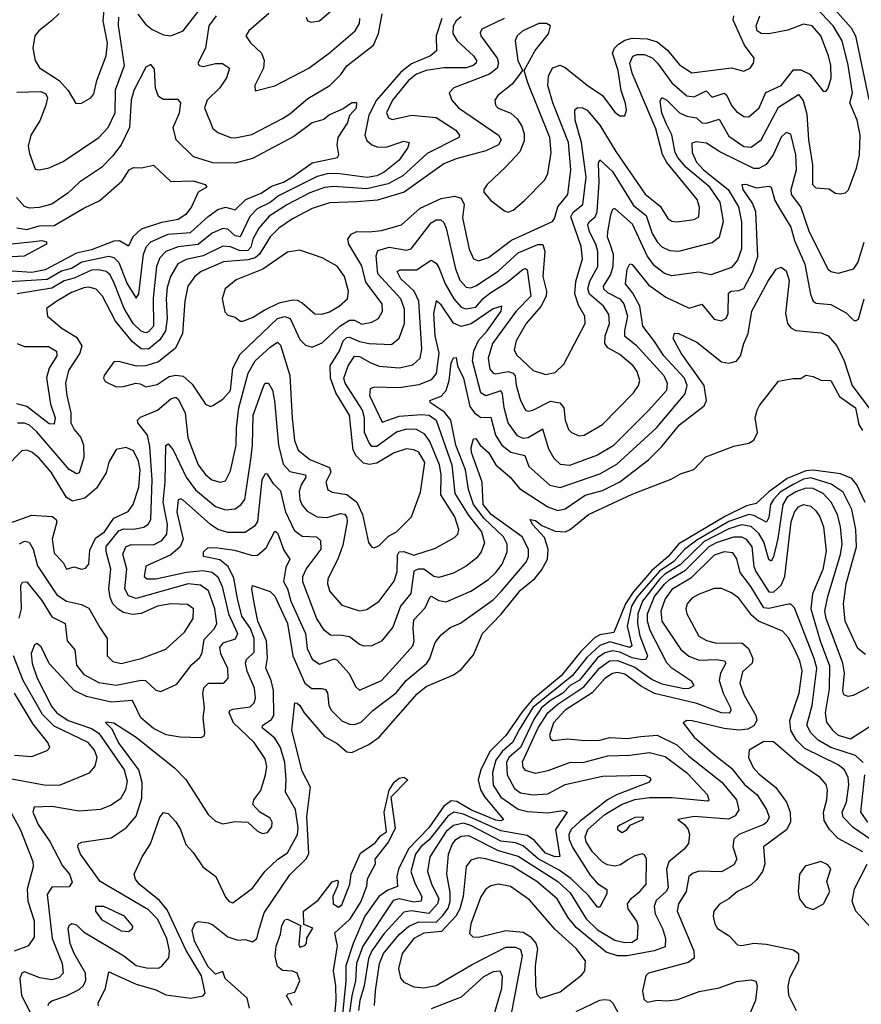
# Model space of a CAD drawing. Extents: x 1552033 to 1694788, y 811965 to 917215.
# Tile 236 of 256: x 1578146 to 1581538, y 892760 to 896730. Entities that reach past the tile are written whole.
import ezdxf

# ---------------------------------------------------------------- set-up
doc = ezdxf.new("R2010")
doc.units = 0

msp = doc.modelspace()

# ---------------------------------------------------------------- linework, layer by layer
at = {"layer": '0CON20XD'}
for points in [[(1578143.5, 894316.5), (1578152.9, 894355), (1578151, 894449), (1578157.6, 894462.4), (1578175, 894463.8), (1578235, 894388.6), (1578275, 894322.9), (1578329.1, 894295), (1578337.2, 894225), (1578368.7, 894188.7), (1578375, 894126.9), (1578405, 894089.5), (1578465, 894058), (1578535, 894046.8), (1578635, 894066.5), (1578652.5, 894065), (1578695, 894026.5), (1578715, 894021.1), (1578779.5, 894050.5), (1578839.9, 894130.1), (1578871.8, 894158.2), (1578881.5, 894178.5), (1578889.3, 894230.7), (1578930.9, 894275), (1578940.2, 894295), (1578932.6, 894355), (1578907, 894427), (1578875, 894450.6), (1578825, 894455.7), (1578615, 894396.1), (1578585, 894406.5), (1578570, 894435), (1578577.4, 894515), (1578561.7, 894575), (1578573.2, 894605), (1578595, 894614.4), (1578685, 894613.3), (1578719.5, 894630.5), (1578738.9, 894655), (1578741.1, 894695), (1578724.2, 894785), (1578732.4, 894865), (1578735, 895013.8), (1578745, 895020), (1578765, 894996.1), (1578817.2, 894885), (1578855, 894833.9), (1578935, 894767.5), (1578975, 894754.1), (1579015, 894758.4), (1579039.2, 894775), (1579053.2, 894795), (1579077.3, 894957.3), (1579084.9, 895015.1), (1579086.7, 895135), (1579130, 895255), (1579135, 895264.3), (1579148.6, 895265), (1579165, 895236), (1579173.4, 895193.4), (1579189.7, 895015), (1579207.6, 894937.6), (1579235, 894908.4), (1579297.5, 894895), (1579299.2, 894885), (1579280.5, 894855), (1579272.9, 894827.1), (1579275.2, 894795.2), (1579285, 894772.1), (1579305, 894748.4), (1579345.2, 894725.2), (1579385, 894722.9), (1579439.2, 894739.2), (1579455, 894735.7), (1579464.5, 894724.5), (1579466, 894705), (1579448.5, 894611.5), (1579428.1, 894555), (1579388.2, 894475), (1579386.9, 894455), (1579396.5, 894425), (1579445, 894370), (1579515, 894346.8), (1579545, 894351.5), (1579594.5, 894385.5), (1579655, 894465.6), (1579667.9, 894505), (1579669, 894571), (1579675, 894584.7), (1579695, 894585.8), (1579735, 894571.4), (1579821.4, 894598.6), (1579898.3, 894641.7), (1579911.8, 894655), (1579916.4, 894675), (1579900, 894725), (1579843.9, 894813.9), (1579844.3, 894895.7), (1579838.3, 894935), (1579799.1, 895029.1), (1579778.6, 895058.6), (1579745, 895077.5), (1579705, 895079.4), (1579665, 895066.6), (1579585, 895009.1), (1579565, 895009.8), (1579555, 895023.9), (1579536.2, 895065), (1579535.4, 895125), (1579527.8, 895155), (1579457.7, 895265), (1579452.6, 895285), (1579469.7, 895335), (1579495, 895373.6), (1579515, 895371.6), (1579558, 895348), (1579595, 895333), (1579675, 895325.7), (1579731.2, 895338.8), (1579760.6, 895365), (1579766.8, 895403.2), (1579754.8, 895595), (1579735.5, 895635), (1579682.3, 895685), (1579667.5, 895715), (1579679.1, 895720.9), (1579745, 895721.2), (1579805, 895760.4), (1579825, 895747.9), (1579835, 895731.5), (1579860.8, 895665), (1579895.5, 895605), (1579925, 895571.1), (1579944.4, 895564.4), (1579985, 895571.2), (1580013.6, 895606.4), (1580045, 895630.5), (1580109.6, 895670.4), (1580175, 895724), (1580185, 895726.7), (1580190.9, 895720.9), (1580206.1, 895615), (1580146.7, 895555), (1580052.3, 895425), (1580033.8, 895365), (1580041.5, 895321.5), (1580054.6, 895305), (1580065, 895301.7), (1580115, 895311.5), (1580135.7, 895305), (1580143.5, 895293.5), (1580146.7, 895256.7), (1580164, 895195), (1580185, 895155.5), (1580195, 895151.1), (1580215, 895155.3), (1580285, 895192.2), (1580323.2, 895185), (1580339.5, 895165), (1580345.2, 895115.2), (1580358.2, 895078.2), (1580370, 895065), (1580401.7, 895051.7), (1580420.8, 895055), (1580495, 895098.5), (1580620, 895225), (1580640.4, 895255), (1580645.4, 895275), (1580635, 895311.4), (1580618.2, 895335), (1580565, 895380.3), (1580517.1, 895407.1), (1580504.3, 895424.3), (1580505.6, 895455), (1580523.1, 895505), (1580520.9, 895540.9), (1580498.8, 895575), (1580443.4, 895623.4), (1580435.9, 895645), (1580443.8, 895676.2), (1580476.2, 895735), (1580477, 895795), (1580468.9, 895825), (1580442.3, 895875), (1580436.5, 895903.5), (1580441.6, 895915), (1580465.6, 895935), (1580474.2, 895955), (1580481.5, 896075), (1580478.5, 896151.5), (1580485, 896165.5), (1580535, 896117.5), (1580620.7, 895980.7), (1580671, 895941), (1580695, 895867.5), (1580715, 895834.1), (1580735, 895814.3), (1580765, 895798.8), (1580803, 895797), (1580937.7, 895832.3), (1580966.6, 895855), (1580983.1, 895916.9), (1580969, 895995), (1580927.3, 896055), (1580831.6, 896135), (1580798.4, 896175), (1580788.6, 896195), (1580774.4, 896265.6), (1580752, 896312), (1580733.7, 896355), (1580727.8, 896402.2), (1580735, 896416.2), (1580755, 896405.3), (1580805, 896354.4), (1580835, 896340.5), (1580874.1, 896334.1), (1580895, 896314.8), (1580915, 896312.4), (1580965, 896329.2), (1581005, 896260), (1581065, 896218.7), (1581094, 896216), (1581134.5, 896245.5), (1581205, 896377.8), (1581285, 896428.7), (1581303.7, 896403.7), (1581319.5, 896349.5), (1581326.2, 896245), (1581341.4, 896145), (1581341.2, 896065), (1581355, 896052.7), (1581407.7, 896047.7), (1581435, 896030.4), (1581455, 896027.4), (1581475, 896032.1), (1581486.3, 896043.7), (1581519, 896131), (1581530.8, 896185), (1581533.5, 896265), (1581522, 896325), (1581492.1, 896395), (1581502.3, 896435), (1581485, 896547.1), (1581460.7, 896645), (1581425.5, 896705), (1581355, 896778.6)], [(1578305.3, 896754.7), (1578274.7, 896725), (1578222.8, 896685), (1578206.9, 896665), (1578199.3, 896615), (1578208.6, 896565), (1578225.4, 896535.4), (1578305.1, 896485.1), (1578341.4, 896445), (1578372.7, 896392.7), (1578395, 896393.3), (1578432.9, 896415), (1578445, 896430.8), (1578457.2, 896485), (1578494.8, 896585), (1578499.3, 896635), (1578482, 896725), (1578488.3, 896785)], [(1578622.7, 896752.7), (1578652.7, 896712.7), (1578680.4, 896690.4), (1578725, 896669.7), (1578755, 896665.3), (1578805, 896684.7), (1578885, 896788.5)], [(1579300.8, 896740.8), (1579306, 896726), (1579320.3, 896720.3), (1579355, 896725.7), (1579402.3, 896767.7)], [(1581420, 896785), (1581497.1, 896697.1), (1581515.3, 896665.3), (1581568.2, 896408.2)], [(1578135, 896437.5), (1578230.5, 896440.5), (1578251.7, 896431.7), (1578258.1, 896415), (1578251.9, 896385), (1578227.1, 896322.9), (1578190.8, 896265), (1578180.2, 896220.2), (1578185, 896190), (1578208, 896128), (1578224.2, 896124.2), (1578265, 896132.1), (1578321.6, 896158.4), (1578465, 896254.7), (1578502.5, 896295), (1578531.1, 896355), (1578532.7, 896447.3), (1578568.1, 896545), (1578543.6, 896706.4), (1578545, 896740)], [(1579848.2, 896735), (1579825.2, 896665), (1579825.5, 896605), (1579802.5, 896585), (1579725, 896551.8), (1579682.1, 896517.9), (1579584.2, 896405), (1579552.7, 896345), (1579537.1, 896265), (1579545, 896243.6), (1579565, 896225.3), (1579586.9, 896216.9), (1579623.7, 896216.3), (1579695, 896240), (1579715.6, 896235), (1579710.7, 896215), (1579675, 896164.2), (1579614.9, 896115.1), (1579585, 896100.9), (1579546.2, 896093.8), (1579425, 896110.4), (1579385, 896108.6), (1579345, 896098.2), (1579189.6, 896020.4), (1579155, 895993.3), (1579102.5, 895967.5), (1579073.9, 895936.1), (1579035, 895853.9), (1579015, 895858.1), (1578985, 895886), (1578965, 895888.1), (1578921.2, 895868.8), (1578865, 895823.1), (1578785, 895814.9), (1578735.1, 895794.9), (1578710.4, 895769.6), (1578696.8, 895735), (1578683.4, 895606.6), (1578685.5, 895495), (1578665, 895471.3), (1578655, 895467.6), (1578635, 895474.1), (1578603.8, 895505), (1578567.7, 895565), (1578527.3, 895667.3), (1578510.9, 895700.9), (1578495.1, 895715.1), (1578465, 895721.7), (1578435, 895719.9), (1578365, 895687.5), (1578325, 895677.2), (1578275, 895648), (1578135.6, 895624.4)], [(1579925, 896741.4), (1579905.6, 896725), (1579893.5, 896703.5), (1579891.7, 896675), (1579910, 896645), (1579974.7, 896585), (1579987.2, 896565), (1579985.6, 896554.4), (1579974.5, 896545), (1579945, 896536.2), (1579855, 896536.4), (1579785, 896525.4), (1579745, 896510.2), (1579713.4, 896485), (1579648.2, 896405), (1579624.7, 896355), (1579632.2, 896335), (1579647, 896327), (1579725, 896345.2), (1579825, 896336.1), (1579904.6, 896285), (1579919.2, 896265), (1579916.2, 896255), (1579788.8, 896191.2), (1579690, 896100), (1579631.2, 896068.8), (1579545, 896048.3), (1579412.8, 896057.2), (1579375, 896053.3), (1579315, 896032.3), (1579224.9, 895985.1), (1579151.9, 895938.1), (1579110.2, 895889.8), (1579085.9, 895845), (1579077.2, 895812.8), (1579065, 895799.9), (1579035, 895797.8), (1578995, 895814.1), (1578965, 895816.8), (1578885, 895778.2), (1578816.9, 895763.1), (1578783.9, 895746.1), (1578753.3, 895695), (1578740.3, 895649.7), (1578735.7, 895605), (1578740.3, 895525), (1578734.1, 895475), (1578710.8, 895439.2), (1578665, 895401.4), (1578635, 895402.4), (1578600.6, 895430.6), (1578531.6, 895515), (1578479.8, 895615), (1578454, 895644), (1578425, 895651.8), (1578405, 895649.5), (1578355, 895630.2), (1578295.2, 895594.8), (1578254.3, 895565), (1578258.2, 895535), (1578317.3, 895485), (1578375, 895449.8), (1578396.6, 895415), (1578388.4, 895385), (1578343.2, 895315), (1578330.9, 895265), (1578335.4, 895215), (1578352.6, 895145), (1578351.4, 895105), (1578365, 895077.6), (1578392.9, 895045), (1578402.6, 895015), (1578404, 894965), (1578385, 894903.3), (1578375, 894899.5), (1578345, 894915.9), (1578215, 895068.8), (1578185, 895094.8), (1578165, 895103.9), (1578136.8, 895103.2)], [(1580098.9, 896735), (1580008.7, 896691.3), (1580002.5, 896677.5), (1580005.3, 896665), (1580071.1, 896575), (1580075.5, 896555), (1580070.2, 896535), (1580039.7, 896510.3), (1579895.7, 896455), (1579877.1, 896435), (1579887.9, 896405), (1579915, 896374.1), (1580075.4, 896265), (1580086.8, 896245), (1580076.4, 896225), (1580025, 896200.7), (1579905, 896169.3), (1579855, 896149.5), (1579696, 896034), (1579587.8, 896002.2), (1579505.5, 895995.5), (1579395, 895991.6), (1579325, 895968.2), (1579245, 895927.8), (1579190.5, 895889.5), (1579155.1, 895854.9), (1579112.8, 895785), (1579095, 895770), (1579065, 895761.3), (1578966.9, 895753.1), (1578877.7, 895715), (1578851.6, 895695), (1578823.3, 895655), (1578811.7, 895595), (1578802.5, 895465), (1578773.9, 895406.1), (1578705, 895351.2), (1578655, 895334.5), (1578617.4, 895332.6), (1578545, 895352.5), (1578525, 895350), (1578486, 895295), (1578484.2, 895284.2), (1578491.1, 895271.1), (1578535, 895249.5), (1578565, 895250.9), (1578614.3, 895264.3), (1578632, 895262), (1578655, 895249.2), (1578699.5, 895259.5), (1578748, 895292), (1578775, 895296.5), (1578805, 895292.7), (1578841, 895261), (1578895, 895179.4), (1578915, 895170.6)], [(1578937.3, 896745), (1578908.4, 896705), (1578894.8, 896615), (1578864.6, 896555), (1578870, 896545), (1578885, 896540.7), (1578935, 896553.2), (1578963.4, 896553.4), (1578991.1, 896535), (1578980, 896495), (1578952.2, 896455), (1578901.3, 896405), (1578890.4, 896375), (1578925, 896291.4), (1578945, 896275.6), (1578995, 896255.4), (1579015, 896254.1), (1579082.2, 896267.8), (1579205, 896331.6), (1579235, 896350), (1579307.7, 896412.3), (1579395.5, 896464.5), (1579440.3, 896509.7), (1579465, 896544.1), (1579572.6, 896627.4), (1579591.6, 896675), (1579606.6, 896753.4)], [(1578915, 895170.6), (1578925, 895174.3), (1578965, 895199.6), (1578995.5, 895235), (1579004.5, 895325), (1579035, 895381.6), (1579185, 895525.5), (1579215, 895533.1), (1579235.9, 895525.9), (1579275, 895440.5), (1579298, 895418), (1579325, 895409.2), (1579365, 895426.8), (1579435.8, 895494.2), (1579475, 895518.9), (1579495, 895518.1), (1579525, 895502.5), (1579565, 895510.2), (1579591.8, 895525), (1579608.8, 895555), (1579606.7, 895585), (1579541.8, 895671.8), (1579525, 895737.9), (1579473.2, 895825), (1579469.2, 895845), (1579482.7, 895865), (1579505, 895876.1), (1579555, 895874.4), (1579605, 895880.7), (1579685, 895902.9), (1579759.8, 895970.2), (1579845, 896008.9), (1579898, 896018), (1579925, 896010), (1579937.9, 895985), (1579931.3, 895931.3), (1579957.1, 895805), (1579975, 895766.4), (1579995, 895757.3), (1580035, 895771.2), (1580128.3, 895841.7), (1580293.2, 895916.8), (1580301.9, 895928.1), (1580315, 895975.4), (1580355.2, 896025), (1580367.7, 896125), (1580357.6, 896235), (1580295.2, 896395), (1580275.2, 896465), (1580277.5, 896502.5), (1580293.8, 896536.2), (1580325, 896547.2), (1580345, 896537.5), (1580433.8, 896466.2), (1580495, 896423.8), (1580545, 896357.3), (1580565, 896343.1), (1580585, 896342.5), (1580591.5, 896365), (1580587.3, 896392.7), (1580570, 896445), (1580558.6, 896525), (1580535.8, 896595), (1580543.2, 896615), (1580559.1, 896630.9), (1580585, 896647.4), (1580615, 896656.1), (1580675, 896653.5), (1580715, 896640.8), (1580757.7, 896607.7), (1580805, 896547.5), (1580855, 896516), (1581015, 896536.4), (1581065, 896522.9), (1581090, 896535), (1581104.2, 896555), (1581107.1, 896575), (1581068, 896628), (1581021.9, 896728.1), (1581024.6, 896745.4)], [(1579150.6, 896755), (1579068.9, 896685), (1579057.8, 896665), (1579076.5, 896636.5), (1579120, 896595), (1579130.9, 896565), (1579128.9, 896535), (1579094.1, 896464.1), (1579095, 896443.3), (1579175, 896463.3), (1579311.4, 896535), (1579395, 896596), (1579498.5, 896685), (1579515, 896714.4), (1579517.2, 896735)], [(1579475.8, 895135.8), (1579420.1, 895225), (1579398.8, 895285), (1579397.7, 895335), (1579434.8, 895395), (1579449.8, 895435), (1579465, 895449.3), (1579475, 895449.5), (1579515, 895432.2), (1579555, 895424.5), (1579645, 895420.6), (1579675, 895445.6), (1579697.5, 895505), (1579696.8, 895563.2), (1579682.1, 895605), (1579589.2, 895705), (1579582.2, 895777.8), (1579589.9, 895800.1), (1579635, 895813), (1579705, 895801.4), (1579724, 895806), (1579805, 895910.7), (1579825, 895923.4), (1579843.1, 895923.1), (1579855, 895912.7), (1579865, 895889.4), (1579903.2, 895725), (1579920.1, 895680.1), (1579945, 895651.8), (1579965, 895649.1), (1579985, 895656.8), (1580075, 895716.2), (1580155, 895790.3), (1580235, 895824.1), (1580255, 895824), (1580263.1, 895795), (1580254, 895694), (1580269, 895635), (1580267.8, 895615), (1580246, 895574), (1580187.4, 895505), (1580147.2, 895435), (1580138.8, 895398.8), (1580149, 895379), (1580215.8, 895315), (1580265, 895299.1), (1580305, 895307.1), (1580339.2, 895340.8), (1580425.3, 895505), (1580424.1, 895535), (1580398.8, 895578.8), (1580384, 895625), (1580387.7, 895675), (1580414.5, 895765.5), (1580409.5, 895815), (1580384.8, 895885.2), (1580367.1, 895935), (1580376.3, 895953.7), (1580415.6, 895985), (1580430, 896095), (1580410.4, 896235), (1580384.7, 896325.3), (1580383.8, 896366.2), (1580395, 896376.7), (1580415, 896375.3), (1580433.8, 896365), (1580485, 896305.3), (1580548.6, 896198.6), (1580666.6, 896026.6), (1580727.6, 895977.6), (1580757.9, 895927.9), (1580775, 895917.5), (1580795, 895915.4), (1580865, 895923.8), (1580882.9, 895935), (1580886.1, 895973.9), (1580876.3, 896005), (1580754, 896154), (1580736.5, 896186.5), (1580709.5, 896289.5), (1580614.4, 896515), (1580605.2, 896555), (1580617.3, 896582.7), (1580635, 896589.8), (1580665, 896589.6), (1580695, 896576), (1580716.8, 896555), (1580775, 896475.2), (1580835, 896422.5), (1580865, 896419.4), (1580912.8, 896442.8), (1580937.8, 896417.8), (1580985, 896433.9), (1580995, 896426.9), (1581015, 896384.6), (1581035, 896359.6), (1581065, 896339.6), (1581085, 896338.5), (1581126.3, 896375), (1581153.9, 896436.1), (1581215.9, 896464.1), (1581265, 896527.4), (1581295, 896527.4), (1581330.4, 896510.4), (1581385, 896442), (1581395, 896441.2), (1581405, 896453.8), (1581416.4, 896495), (1581415.2, 896545), (1581406.5, 896585), (1581375.2, 896665), (1581340.9, 896705), (1581305, 896711.7), (1581241.9, 896688.1), (1581165, 896673.4), (1581135, 896674.8), (1581118.2, 896685), (1581114.1, 896705), (1581129.4, 896745)], [(1580115, 895954), (1580135, 895962), (1580179.8, 896000.2), (1580262.2, 896085), (1580275, 896110), (1580288.8, 896195), (1580282.6, 896255), (1580194, 896475), (1580180, 896525), (1580223.8, 896606.2), (1580277, 896673), (1580286, 896705), (1580270, 896715), (1580238.8, 896715), (1580174.2, 896685), (1580150.6, 896665), (1580142.5, 896645), (1580154.5, 896565), (1580172.5, 896525), (1580130.4, 896469.6), (1580073.1, 896425), (1580060.6, 896405), (1580064.4, 896385), (1580075, 896373.1), (1580125, 896352.7), (1580150.6, 896330.6), (1580170.5, 896300.5), (1580179.4, 896269.4), (1580179, 896241), (1580162.3, 896197.7), (1580105, 896136.4), (1580030.5, 896065), (1580016.7, 896045), (1580016.7, 896035), (1580045, 896001.2), (1580099.5, 895959.5), (1580115, 895954)], [(1578105, 895674.9), (1578256.7, 895683.3), (1578315, 895717.3), (1578355, 895728.2), (1578396.4, 895753.6), (1578505, 895776.6), (1578525, 895771), (1578545, 895750.5), (1578579.7, 895665), (1578615, 895607.8), (1578625.9, 895624.1), (1578644.5, 895785), (1578657.3, 895815), (1578674.7, 895835), (1578745, 895864.9), (1578835, 895872.5), (1578905, 895936.3), (1578945, 895964.1), (1578975, 895974.4), (1579015, 895963.4), (1579057.1, 896005), (1579119.4, 896030.6), (1579161.1, 896058.9), (1579208.8, 896075), (1579245, 896096.7), (1579325, 896152.7), (1579427.5, 896175), (1579432.9, 896185), (1579425.4, 896225.4), (1579430.3, 896255), (1579467.5, 896312.5), (1579476.4, 896345), (1579503.2, 896375), (1579504.3, 896394.3), (1579485, 896394.5), (1579450, 896370), (1579395, 896346.2), (1579372.3, 896327.7), (1579325, 896313.9), (1579250.3, 896259.7), (1579085, 896171), (1579015, 896151.2), (1578925, 896153.5), (1578846.9, 896176.9), (1578777.2, 896245), (1578764.7, 896295), (1578790.2, 896355), (1578795.4, 896395.4), (1578785, 896407.8), (1578725, 896408.2), (1578705, 896420.5), (1578693.8, 896453.8), (1578689.7, 896530.3), (1578675, 896550), (1578655, 896539.2), (1578606.4, 896445), (1578594.8, 896405), (1578588.9, 896295), (1578554.6, 896225.4), (1578520.4, 896179.6), (1578475, 896134), (1578386.4, 896075), (1578339.9, 896030.1), (1578275, 895986.9), (1578225, 895973.4), (1578185, 895969.7), (1578165, 895976.8), (1578132.7, 896012.7)], [(1581548, 895832), (1581525, 895752.5), (1581505, 895724.5), (1581445, 895706.2), (1581415, 895712.9), (1581405, 895722.2), (1581328, 895878), (1581295.1, 895975.1), (1581256.6, 896025), (1581255.2, 896045), (1581277.8, 896125), (1581275.1, 896185.1), (1581255, 896268.9), (1581235, 896274.6), (1581215, 896256), (1581183.4, 896185), (1581155, 896146.8), (1581125, 896129.6), (1581105, 896129.6), (1580967.5, 896197.5), (1580915, 896231.8), (1580872.2, 896237.8), (1580855, 896232.5), (1580856, 896194), (1580873.7, 896155), (1580901.7, 896125), (1581001.6, 896045), (1581043.9, 895975), (1581055.8, 895915), (1581055, 895806.7), (1581039.5, 895760.5), (1581015, 895730.6), (1580931.7, 895701.7), (1580881.9, 895711.9), (1580775, 895697.9), (1580745, 895706.2), (1580705, 895737.3), (1580675, 895777.9), (1580615.7, 895905), (1580545, 895969.4), (1580535, 895964.3), (1580527.2, 895942.8), (1580515.2, 895875), (1580514.4, 895855), (1580525, 895826.9), (1580537.9, 895785), (1580536.9, 895735), (1580527.1, 895702.9), (1580498, 895655), (1580498.7, 895645), (1580515, 895629.7), (1580564.8, 895605), (1580580.9, 895585), (1580596.5, 895535), (1580583.2, 895475), (1580584.3, 895455), (1580629.3, 895419.3), (1580742.4, 895295), (1580756.5, 895265), (1580753.3, 895235), (1580682, 895155), (1580537.6, 895012.4), (1580475, 894974), (1580362.8, 894932.8), (1580326.1, 894936.1), (1580300.4, 894960.4), (1580278.3, 894998.3), (1580255, 895079.1), (1580195, 895043.6), (1580175, 895041.1), (1580152.7, 895052.7), (1580114.4, 895105), (1580098.2, 895165), (1580091.9, 895221.9), (1580085, 895233.3), (1580025, 895213), (1580005, 895226.2), (1579971.5, 895355), (1579976.9, 895395), (1579995, 895437.2), (1580030.9, 895475), (1580086.7, 895555), (1580088.8, 895575), (1580055, 895564.2), (1579966.1, 895503.9), (1579925, 895493.3), (1579895, 895506.5), (1579845, 895580.9), (1579825, 895596.9), (1579814.1, 895545.9), (1579819.4, 895455), (1579834.9, 895385), (1579825, 895303.8), (1579805, 895277.7), (1579755, 895257.2), (1579675, 895246.3), (1579575, 895247.9), (1579558.9, 895241.1), (1579555.9, 895215), (1579607.3, 895107.3), (1579675, 895131.1), (1579765, 895138.5), (1579796, 895135), (1579825.2, 895115), (1579888, 894935), (1579899.7, 894819.7), (1579953.4, 894733.4), (1580007.7, 894665), (1580019.3, 894620.7), (1580006.2, 894585), (1579989.1, 894560.9), (1579945, 894526.2), (1579895, 894498.9), (1579835, 894480.7), (1579815, 894485.2), (1579775, 894513.9), (1579752.5, 894515), (1579735, 894505.9), (1579723, 894417), (1579681, 894365), (1579649.6, 894280.4), (1579605, 894224.6), (1579565, 894205.4), (1579535, 894204), (1579515, 894211.3), (1579475, 894242.2), (1579445, 894247.2), (1579398.3, 894248.3), (1579375, 894266.9), (1579344, 894314), (1579286.6, 894463.4), (1579287.8, 894485), (1579300.7, 894515), (1579361, 894595), (1579359.4, 894629.4), (1579343.5, 894643.5), (1579285, 894646.7), (1579255, 894668), (1579218.6, 894745), (1579199.1, 894829.1), (1579169.1, 894859.1), (1579145, 894898.2), (1579135, 894899.6), (1579122, 894875), (1579105, 894706.9), (1579092.5, 894687.5), (1579055, 894661.9), (1578985, 894662.1), (1578945, 894674.4), (1578914.6, 894694.6), (1578805, 894792.4), (1578795, 894798), (1578785, 894794.4), (1578779.9, 894745), (1578805.5, 894635), (1578793.1, 894605), (1578755, 894572.3), (1578655, 894527.3), (1578648.2, 894485), (1578660, 894475), (1578695, 894475.8), (1578817.7, 894502.3), (1578885, 894508.6), (1578921.8, 894501.8), (1578944.2, 894484.2), (1578962.5, 894445), (1578987.5, 894335), (1579024, 894255), (1579015, 894231.8), (1578965, 894216.3), (1578951.8, 894198.2), (1578955.8, 894175), (1578983.8, 894115), (1578984.7, 894075), (1578966.5, 894053.5), (1578905, 894053.6), (1578886.8, 894035), (1578883.3, 894015), (1578889.2, 893955), (1578883.8, 893915), (1578891.2, 893855), (1578888.3, 893841.7), (1578876, 893834), (1578793, 893837), (1578736.9, 893846.9), (1578685, 893872.1), (1578633.8, 893915), (1578600.8, 893985), (1578515, 893978.4), (1578415, 894001.6), (1578366.1, 894025), (1578264.8, 894134.8), (1578231.8, 894201.8), (1578215, 894214.5), (1578205, 894208.9), (1578192.4, 894175), (1578195.8, 894134.2), (1578216.9, 894075), (1578275, 893959.8), (1578296.1, 893935), (1578340.9, 893905), (1578435, 893871.9), (1578465, 893853), (1578566.8, 893705), (1578579.7, 893660.3), (1578572.3, 893625), (1578551.7, 893588.3), (1578515, 893562.5), (1578472, 893545), (1578385, 893538.7), (1578275, 893557.8), (1578204.6, 893555.4)], [(1578135, 895890.2), (1578175, 895884.5), (1578225, 895899.1), (1578285, 895899.6), (1578405, 895970.7), (1578469.1, 896000.9), (1578559, 896081), (1578587.5, 896125), (1578605, 896134.3), (1578637.3, 896132.7), (1578685, 896144), (1578755, 896078), (1578845, 896080.8), (1578893.3, 896065), (1578900, 896055), (1578865.8, 896034.2), (1578838.6, 895975), (1578815, 895944.5), (1578784.2, 895925), (1578717.6, 895912.4), (1578635, 895885.6), (1578601.7, 895855), (1578585, 895816.9), (1578548.8, 895838.8), (1578525, 895837.6), (1578435, 895802.3), (1578375, 895789.2), (1578248.5, 895721.5), (1578195, 895711), (1578115, 895715.5)], [(1578771.8, 893711.8), (1578815.9, 893665.9), (1578905, 893525.7), (1578935, 893498.6), (1578965, 893488.1), (1579015, 893496.7), (1579065, 893494.2), (1579105, 893458), (1579125, 893449.2), (1579145, 893452.9), (1579162.5, 893475), (1579164.2, 893495), (1579155, 893511.2), (1579113.3, 893535), (1579086.1, 893566.1), (1579090, 893585), (1579117.8, 893622.2), (1579136.8, 893685), (1579141.5, 893718.5), (1579135, 893749.4), (1579091.6, 893815), (1579008.1, 893895), (1578990, 893935), (1578993.1, 893945), (1579005, 893950.3), (1579075, 893959.3), (1579091.5, 893975), (1579096.2, 893993.8), (1579092.3, 894035), (1579062.9, 894102.9), (1579055.9, 894135), (1579059.6, 894150.4), (1579090.4, 894179.6), (1579091.2, 894235), (1579076.5, 894275), (1579040.9, 894325), (1579024.1, 894395.9), (1579008.6, 894478.6), (1578985.8, 894525), (1578952.6, 894552.6), (1578886.7, 894565), (1578886.9, 894585), (1578905, 894601.5), (1578945, 894600.5), (1579011.5, 894591.5), (1579085, 894569.5), (1579105, 894570.9), (1579140, 894600), (1579175, 894667.9), (1579185, 894660.5), (1579211.2, 894591.2), (1579235.3, 894555.3), (1579218.5, 894521.5), (1579209.8, 894465), (1579225.6, 894435.6), (1579239, 894385), (1579298.3, 894255), (1579304.6, 894194.6), (1579325, 894152), (1579355, 894131.2), (1579415, 894152.7), (1579425, 894147.8), (1579472.1, 894095), (1579500.5, 894040.5), (1579515, 894027.1), (1579605, 894066.1), (1579665, 894132), (1579730.7, 894205), (1579736.1, 894225), (1579731.4, 894275), (1579735, 894310.6), (1579780.9, 894359.1), (1579799.3, 894400.7), (1579805, 894405.4), (1579835, 894387.8), (1579865, 894383), (1579965, 894425.3), (1580035, 894473.2), (1580065, 894501.4), (1580090.2, 894535), (1580110.9, 894585), (1580110.8, 894615), (1580096.2, 894645), (1580018.6, 894718.6), (1579975.5, 894775), (1579954.8, 894835.2), (1579942.4, 894915), (1579903.8, 895015), (1579883.3, 895115), (1579858, 895148), (1579802.1, 895185), (1579799.5, 895195), (1579845, 895212.4), (1579864.9, 895235.1), (1579876.5, 895275), (1579884.8, 895344.8), (1579895, 895366.9), (1579905, 895368), (1579911.1, 895335), (1579934.2, 895285), (1579960.8, 895170.8), (1579979.4, 895145), (1580005, 895126.1), (1580045, 895127.9), (1580064.4, 895054.4), (1580089.3, 895015), (1580125.9, 894985.9), (1580182.6, 894972.6), (1580197.9, 894927.9), (1580283.5, 894853.5), (1580325, 894844.3), (1580485, 894899.6), (1580552.7, 894937.3), (1580713, 895085), (1580828.1, 895221.9), (1580835.9, 895255), (1580825.5, 895285), (1580742.8, 895375), (1580705, 895432.8), (1580657.9, 895495), (1580646, 895575), (1580617.5, 895627.5), (1580587.4, 895665), (1580595, 895723.8), (1580605, 895745.8), (1580615, 895743.3), (1580680.8, 895660.8), (1580750.7, 895610.7), (1580845, 895567.1), (1580895, 895582.5), (1580945, 895522.7), (1580975, 895515.5), (1580993.1, 895526.9), (1581002, 895545), (1581002.7, 895627.3), (1581014, 895636), (1581045, 895638), (1581065, 895646.8), (1581101.1, 895715), (1581120.8, 895775), (1581113.2, 895955), (1581099.9, 895989.9), (1581062.5, 896045), (1581057.5, 896065), (1581073.3, 896066.7), (1581115, 896051.9), (1581165, 896058.2), (1581174.6, 896054.6), (1581190.5, 896000.5), (1581212.3, 895962.3), (1581255, 895893.5), (1581269.1, 895839.1), (1581311.2, 895745), (1581333.4, 895623.4), (1581344.5, 895595), (1581356.8, 895586.8), (1581415, 895582.3), (1581478, 895548), (1581505, 895520), (1581515, 895515.6), (1581526.8, 895523.2), (1581549.7, 895605)], [(1578084.1, 895824.1), (1578190.8, 895835), (1578235, 895839.2), (1578254, 895835), (1578254.3, 895825), (1578163.7, 895776.3), (1578115, 895774.1)], [(1579045, 895514.3), (1579085, 895528.7), (1579130.7, 895559.3), (1579191.7, 895588.3), (1579245, 895600.4), (1579265, 895598.9), (1579285, 895588.8), (1579335, 895544.7), (1579365, 895543.2), (1579395, 895552.3), (1579433.8, 895575), (1579466.9, 895605), (1579471.2, 895635), (1579454.7, 895695), (1579425, 895736.2), (1579365, 895770.4), (1579275, 895801.1), (1579225, 895792.1), (1579126.4, 895723.6), (1579019.1, 895680.9), (1578974.4, 895645), (1578961.4, 895605), (1578972.6, 895552.6), (1578985, 895539.2), (1579015, 895530), (1579034.3, 895514.3), (1579045, 895514.3)], [(1578463.8, 892753.8), (1578462.5, 892765), (1578491.9, 892825), (1578505, 892890.8), (1578615, 892841.1), (1578695, 892818.8), (1578735, 892798.5), (1578835.3, 892784.7), (1578885, 892793.5), (1578893.3, 892805), (1578878.9, 892875), (1578816.7, 892976.7), (1578740.7, 893140.7), (1578709.1, 893179.1), (1578627.3, 893245), (1578612.1, 893265), (1578607.5, 893285), (1578639.5, 893355), (1578672.9, 893407.1), (1578711.3, 893515), (1578725, 893533.1), (1578745, 893530), (1578775.3, 893495.3), (1578793.5, 893465), (1578815, 893404.3), (1578845, 893372.3), (1578884.1, 893314.1), (1578936.5, 893275), (1578975, 893192), (1578990, 893175), (1579005, 893168.6), (1579085, 893228.5), (1579134.6, 893295), (1579186.1, 893345), (1579225, 893371.4), (1579266.4, 893445), (1579268.3, 893471.7), (1579257.1, 893545), (1579217.8, 893615), (1579220.7, 893665), (1579214.8, 893735), (1579197.3, 893795), (1579173.7, 893833.7), (1579123.7, 893875), (1579126.6, 893885), (1579161, 893909), (1579171, 893925), (1579169.2, 894025), (1579160.2, 894065), (1579138.1, 894115), (1579144.6, 894155.4), (1579140.7, 894225), (1579105.6, 894304.4), (1579089.6, 894385), (1579081.2, 894435), (1579085, 894448.1), (1579155, 894424.2), (1579175, 894405.3), (1579225.8, 894295), (1579246.8, 894165), (1579294.8, 894055), (1579323.1, 894033.1), (1579363.9, 894033.9), (1579378.8, 894028.8), (1579386.3, 894016.3), (1579391.5, 893965), (1579403.2, 893945), (1579445, 893903.6), (1579475, 893889.1), (1579495, 893887.6), (1579522.7, 893897.3), (1579569.2, 893945), (1579664, 894016), (1579704.2, 894065.8), (1579785.4, 894134.6), (1579798.6, 894155), (1579821.2, 894218.8), (1579845, 894249.4), (1579880.7, 894279.3), (1579923.4, 894296.6), (1580055, 894390.4), (1580086.8, 894425), (1580187.4, 894542.6), (1580196.5, 894565), (1580196.8, 894595), (1580171.3, 894645), (1580046.6, 894735), (1580013.6, 894775), (1580009.5, 894865), (1579967.1, 894985), (1579965.3, 895005), (1579975, 895040), (1579985, 895042), (1580002.3, 895015), (1580035, 894984.3), (1580065.6, 894935.6), (1580122.9, 894885), (1580160.1, 894840.1), (1580275, 894766.1), (1580315, 894750.7), (1580345, 894758.4), (1580425, 894812.6), (1580495, 894831.2), (1580565, 894867.3), (1580680.6, 894955), (1580735, 895009.5), (1580805, 895096.8), (1580905, 895172.8), (1580914.2, 895195), (1580904.8, 895255), (1580812.3, 895385), (1580780, 895445), (1580785, 895465.6), (1580801.2, 895465), (1580875, 895429.6), (1580975, 895350), (1581005, 895344.7), (1581035, 895353.5), (1581051.9, 895375), (1581064.3, 895425), (1581082.8, 895465), (1581097.1, 895555), (1581162, 895675), (1581195, 895723.8), (1581215, 895732), (1581235, 895718), (1581248.1, 895678.1), (1581232.5, 895545), (1581240.6, 895505), (1581255, 895487.3), (1581275, 895476.5), (1581377.1, 895467.1), (1581405, 895455.4), (1581440.3, 895415), (1581469.4, 895355), (1581501.3, 895255), (1581585, 895143)], [(1578135.6, 895425), (1578165, 895412.9), (1578262.2, 895412.2), (1578294, 895394), (1578295.3, 895375), (1578264.8, 895325), (1578253.7, 895286.3), (1578270.5, 895180.5), (1578288.9, 895125), (1578285, 895098.6), (1578265, 895101.1), (1578175, 895170.8), (1578135, 895181.3)], [(1578145, 894616.1), (1578165, 894627.3), (1578183.6, 894623.6), (1578200.6, 894595), (1578217.9, 894527.9), (1578295, 894411.4), (1578334.4, 894385), (1578395, 894372.1), (1578425, 894356.9), (1578469.6, 894279.6), (1578498.2, 894235), (1578498.9, 894165), (1578522, 894142), (1578555, 894134.2), (1578635, 894154.7), (1578735, 894192.3), (1578809.7, 894260.3), (1578845.3, 894315), (1578846.2, 894355), (1578821.8, 894371.8), (1578755, 894375.2), (1578701.9, 894365), (1578635, 894335.6), (1578601.2, 894331.2), (1578565, 894340.3), (1578542.8, 894352.8), (1578522, 894375), (1578510.7, 894400.7), (1578505.2, 894435.2), (1578513.2, 894515), (1578494.5, 894585.5), (1578494.4, 894605.6), (1578545, 894669), (1578565, 894676.7), (1578605, 894675.5), (1578646, 894684), (1578664.2, 894695.8), (1578674.8, 894715.2), (1578680.2, 894875), (1578670.2, 895009.8), (1578660.5, 895055), (1578622.2, 895105), (1578620.8, 895115), (1578632.9, 895127.1), (1578700.8, 895155), (1578755, 895201.2), (1578775, 895208.7), (1578785, 895200.5), (1578813, 895145), (1578823.7, 895043.7), (1578864.9, 894934.9), (1578895, 894896.4), (1578920.8, 894875), (1578954.6, 894865.4), (1578975, 894870.9), (1578995, 894910.8), (1579019.1, 895015), (1579019.2, 895085), (1579029.4, 895165), (1579066.7, 895305), (1579095.7, 895354.3), (1579155, 895410.2), (1579185, 895429.2), (1579197.2, 895417.2), (1579234.4, 895295), (1579243.8, 895123.8), (1579253.6, 895033.6), (1579267.9, 894995), (1579315, 894956.1), (1579394.8, 894924.8), (1579399.5, 894905), (1579379.6, 894865), (1579388.1, 894835), (1579405, 894824.6), (1579465, 894816.2), (1579504.6, 894784.6), (1579527.5, 894735), (1579552.4, 894622.4), (1579565, 894603.8), (1579575, 894600), (1579595, 894609.4), (1579633, 894647), (1579664.7, 894665.3), (1579724.7, 894725.3), (1579761.9, 894825), (1579779.5, 894945), (1579755, 894986.8), (1579735, 894996.3), (1579705, 894999.8), (1579655, 894984.1), (1579585, 894942.5), (1579555, 894936.2), (1579531.7, 894941.7), (1579502.1, 894972.1), (1579490.6, 894995), (1579475.8, 895135.8)], [(1579072.9, 892745), (1579063.3, 892785), (1578973.7, 892863.7), (1578965, 892892), (1578935, 892881.8), (1578905, 892910.6), (1578850.5, 893015), (1578841.5, 893058.5), (1578852.9, 893087.1), (1578866.1, 893093.9), (1578905, 893088.8), (1578925, 893080.2), (1578985, 893032.2), (1579025, 893018.5), (1579055, 893021.5), (1579085, 893012.1), (1579101.8, 893025), (1579112.5, 893067.5), (1579130.8, 893129.2), (1579235, 893281.8), (1579302.3, 893347.7), (1579311.9, 893368.1), (1579303.4, 893516.6), (1579318.4, 893635), (1579285, 893699.4), (1579242.4, 893865), (1579254.5, 893975.5), (1579265, 893974.4), (1579275, 893964.4), (1579293.1, 893935), (1579375, 893839.3), (1579425, 893811.9), (1579465, 893777.9), (1579485, 893774.8), (1579552.7, 893807.3), (1579595, 893837.8), (1579748.1, 894011.9), (1579785, 894041), (1579895, 894089.1), (1579925, 894110.3), (1579975, 894169.5), (1580011.1, 894255), (1580086.5, 894333.5), (1580165, 894429.2), (1580222.8, 894477.2), (1580249.2, 894510.8), (1580272.9, 894555), (1580275.6, 894595), (1580262, 894642), (1580212.5, 894695), (1580203.3, 894715), (1580225, 894710.5), (1580251.1, 894691.1), (1580305, 894667.7), (1580345, 894665.2), (1580365.1, 894674.9), (1580438.9, 894735), (1580615, 894816.9), (1580772, 894878), (1580809.2, 894899.2), (1580863.6, 894916.4), (1580912, 894968), (1581025, 895010.5), (1581085, 895022.7), (1581105.6, 895035), (1581120, 895065), (1581110.8, 895125), (1581118, 895155), (1581127.5, 895175), (1581205, 895272.5), (1581264, 895284), (1581295, 895283.3), (1581315, 895296.2), (1581345, 895292), (1581375, 895277.1), (1581415, 895275.4), (1581451.1, 895211.1), (1581515, 895164.6), (1581528.1, 895098.1), (1581543.3, 895073.3)], [(1578395, 894514), (1578411.1, 894518.9), (1578424, 894535), (1578429, 894591), (1578451, 894639), (1578487.6, 894665), (1578525, 894720.5), (1578582.5, 894747.5), (1578603.6, 894775), (1578625.7, 894845), (1578631.2, 894915), (1578625, 894949.4), (1578605, 894992.2), (1578574.5, 895005.5), (1578535, 894997.1), (1578504.6, 894945.4), (1578495, 894903.3), (1578455, 894840.8), (1578409.1, 894800.9), (1578358.9, 894788.9), (1578335, 894802.9), (1578273.2, 894905), (1578225, 894962.4), (1578195, 894986.7), (1578175, 894993.8), (1578155, 894991.2), (1578087, 894923)], [(1581554, 894784), (1581521, 894855), (1581499.6, 894879.6), (1581455, 894898.7), (1581345, 894913.1), (1581315, 894910.7), (1581240.1, 894879.9), (1581165, 894825.8), (1581115, 894779.8), (1581075, 894770), (1580991.1, 894728.9), (1580802.8, 894617.2), (1580759.8, 894565), (1580692.5, 894507.5), (1580618.3, 894421.7), (1580588.2, 894375), (1580540.6, 894259.4), (1580485, 894249.3), (1580462.4, 894237.6), (1580407.5, 894182.5), (1580328.4, 894085), (1580211.7, 893988.3), (1580170.7, 893939.3), (1580106.1, 893843.9), (1580041.3, 893778.7), (1580004.3, 893705.7), (1579994, 893665), (1580003.4, 893625), (1580020.9, 893595), (1580096.2, 893505), (1580085, 893499.8), (1580065, 893502.3), (1579965, 893543.7), (1579907.9, 893577.9), (1579885, 893580.2), (1579855, 893558.8), (1579795, 893472.1), (1579712.7, 893387.3), (1579672.3, 893305), (1579666.5, 893275), (1579668.5, 893235), (1579629.4, 893220.6), (1579593.1, 893195), (1579537.1, 893115), (1579490, 893005), (1579461, 892915), (1579460.9, 892855), (1579445.4, 892705)], [(1581555, 894170.8), (1581524.6, 894195), (1581473.7, 894305), (1581466.4, 894375), (1581477.9, 894455), (1581518.4, 894605), (1581516.9, 894675), (1581500.3, 894755), (1581464.8, 894825), (1581416.7, 894856.7), (1581335, 894882.4), (1581305, 894877), (1581263.4, 894856.6), (1581212, 894825), (1581183.8, 894795), (1581172.6, 894775), (1581165, 894723.1), (1581155.8, 894704.2), (1581105, 894731), (1581085, 894734.5), (1581005, 894706.8), (1580875, 894631.8), (1580826.2, 894593.8), (1580783.2, 894545), (1580725, 894506), (1580635, 894403.3), (1580612.3, 894365), (1580594, 894285), (1580613.9, 894205), (1580605, 894198.9), (1580525, 894222.2), (1580485, 894206.5), (1580432.3, 894157.7), (1580373.3, 894085), (1580215, 893956.6), (1580160.7, 893869.3), (1580132.4, 893815), (1580090.6, 893779.4), (1580064.7, 893745), (1580052.2, 893695), (1580055, 893643.5), (1580085.6, 893595), (1580155, 893546.6), (1580192.2, 893537.8), (1580275, 893532), (1580335, 893541.4), (1580353.3, 893535), (1580305.2, 893464.8), (1580323.6, 893356.4), (1580305, 893354.6), (1580265, 893368.9), (1580220.9, 893420.9), (1580191.1, 893441.1), (1580085, 893459), (1579935, 893527.2), (1579895.9, 893534.1), (1579871.6, 893518.4), (1579796.5, 893423.5), (1579763.1, 893395), (1579741.5, 893365), (1579722.5, 893295), (1579738.2, 893248.2), (1579767, 893195), (1579764.2, 893175.8), (1579735, 893172.5), (1579675, 893185.9), (1579651.3, 893178.7), (1579529.6, 892995), (1579503.6, 892925), (1579499.5, 892855), (1579485.2, 892794.8), (1579451.6, 892555)], [(1581575, 894041.1), (1581505, 894004.5), (1581485, 894001.2), (1581468.3, 894008.3), (1581464.1, 894024.1), (1581470, 894095), (1581464.3, 894135), (1581396.4, 894315), (1581392, 894345), (1581403.2, 894405), (1581455, 894574.3), (1581461.4, 894615), (1581455.1, 894685.1), (1581442.8, 894735), (1581417.4, 894785), (1581385, 894819.3), (1581345, 894840.2), (1581315, 894841.4), (1581275, 894826.9), (1581240, 894805), (1581222.2, 894775), (1581201.9, 894638.1), (1581185, 894564.4), (1581175, 894546.9), (1581165, 894553.1), (1581145.1, 894625), (1581125, 894657.8), (1581095, 894686.8), (1581055, 894693.1), (1581005, 894677.4), (1580905, 894626.4), (1580808.4, 894531.6), (1580746.1, 894493.9), (1580725.9, 894475), (1580656.6, 894385), (1580637.2, 894335), (1580636.7, 894295), (1580645.9, 894245.9), (1580676.1, 894165), (1580669.7, 894150.3), (1580655, 894149.4), (1580615, 894157.2), (1580565, 894179.7), (1580535, 894185.5), (1580505, 894177.8), (1580475, 894156.8), (1580402.8, 894067.2), (1580365, 894045.3), (1580335.8, 894015), (1580285.1, 893985), (1580248.7, 893955), (1580219.5, 893910.5), (1580165.1, 893795), (1580117.7, 893755), (1580108, 893735), (1580111.4, 893685), (1580140.4, 893630.4), (1580165, 893612.2), (1580215, 893604.8), (1580275, 893609.1), (1580345, 893646.1), (1580495, 893680.2), (1580665, 893684.5), (1580686, 893675), (1580690, 893665), (1580680.8, 893655), (1580551.1, 893605), (1580515, 893584.6), (1580405, 893497.9), (1580368.9, 893465), (1580360, 893445), (1580360.8, 893425), (1580375, 893391.2), (1580445, 893280.9), (1580475, 893247.5), (1580513.1, 893223.1), (1580512.5, 893205), (1580485, 893152), (1580475, 893151.9), (1580438.2, 893198.2), (1580367.8, 893267.8), (1580321.1, 893301.1), (1580236.4, 893346.4), (1580175, 893398.8), (1580145, 893410.6), (1580085, 893418.2), (1579965, 893480.8), (1579935, 893489.9), (1579895, 893480.5), (1579865, 893456.3), (1579798.9, 893355), (1579789.8, 893295), (1579805.7, 893245.7), (1579835.1, 893184.9), (1579829.4, 893165), (1579795, 893125.8), (1579723.7, 893136.3), (1579695, 893131.7), (1579614.9, 893045), (1579565.3, 892975), (1579552.2, 892945), (1579535.1, 892835), (1579516.7, 892775), (1579511.4, 892735)], [(1580172.2, 893737.8), (1580235.3, 893875), (1580274.9, 893935), (1580315, 893970.2), (1580419.5, 894040.5), (1580483.2, 894115), (1580523.7, 894145), (1580555, 894146.1), (1580625, 894118.9), (1580695, 894069.1), (1580735, 894052.6), (1580825, 894033.8), (1580844.8, 894035.2), (1580864.4, 894045), (1580855, 894061.5), (1580775, 894114.8), (1580755, 894136.7), (1580687.8, 894267.8), (1580677.1, 894305), (1580676, 894335), (1580705.1, 894405), (1580745, 894454.4), (1580765, 894473.2), (1580829.9, 894510.1), (1580924.6, 894605.4), (1580955, 894622.3), (1581025, 894645.1), (1581055, 894645.1), (1581074.7, 894635), (1581097.8, 894605), (1581104.8, 894525), (1581113.4, 894505), (1581165, 894423.2), (1581185, 894421.9), (1581215, 894450.7), (1581229.8, 894485), (1581256.3, 894705), (1581268.9, 894745), (1581285, 894766.5), (1581305, 894775.2), (1581335, 894768.2), (1581355, 894750.3), (1581371.7, 894725), (1581385.9, 894685), (1581396.7, 894586.7), (1581383.8, 894513.8), (1581342.3, 894415), (1581335.1, 894355), (1581372.5, 894225), (1581410.4, 894125), (1581408.2, 894031.8), (1581393.2, 893935), (1581398, 893898), (1581422.1, 893865), (1581445, 893845.8), (1581495, 893830.8), (1581589.1, 893890.9)], [(1578105, 894700.2), (1578195, 894731.8), (1578276.9, 894726.9), (1578292.5, 894715), (1578295.7, 894705), (1578276.9, 894635), (1578285, 894579.2), (1578320.8, 894540.8), (1578335, 894514), (1578365, 894524.4), (1578395, 894514)], [(1581545.4, 893735.4), (1581515, 893763.7), (1581415, 893796), (1581364.3, 893825), (1581335.2, 893855), (1581318.7, 893885), (1581341, 893965), (1581358.5, 894115), (1581349, 894155), (1581268.9, 894358.9), (1581255, 894373.1), (1581245, 894373.5), (1581165, 894355.4), (1581145, 894359.2), (1581093.5, 894445), (1581050.6, 894500.6), (1581036.7, 894556.7), (1581020.3, 894580.3), (1580985, 894584.1), (1580945, 894571.2), (1580851.2, 894478.8), (1580775, 894432.6), (1580747.6, 894395), (1580730.5, 894345), (1580734.5, 894305), (1580810.9, 894190.9), (1580843.4, 894163.4), (1580885, 894147.2), (1580955, 894150), (1580986.5, 894145), (1580992.2, 894135), (1580971.3, 894095), (1580964.8, 894065), (1580981.3, 894015), (1581010.8, 893955), (1581012.7, 893945), (1581005.9, 893934.1), (1580975, 893934.9), (1580875, 893972.4), (1580705, 894013.2), (1580652.1, 894042.1), (1580585, 894090.5), (1580555, 894098.1), (1580535, 894094.5), (1580505, 894074.1), (1580453.9, 894016.1), (1580345, 893945.5), (1580297.7, 893895), (1580281.5, 893845), (1580285, 893830.8), (1580295, 893823.8), (1580355, 893830.3), (1580423.2, 893823.2), (1580485, 893825.7), (1580525, 893836.4), (1580595, 893831.5), (1580649.5, 893840.5), (1580715, 893845.8), (1580795, 893805.6), (1580841.3, 893761.3), (1580975.6, 893655.6), (1581035.2, 893585), (1581045.2, 893544.8), (1581030.5, 893519.5), (1581003.1, 893506.9), (1580865, 893517.4), (1580798.8, 893505), (1580825.4, 893485.4), (1580840.8, 893465), (1580845.4, 893445), (1580841.5, 893408.5), (1580824.3, 893385.7), (1580761.9, 893335), (1580753.3, 893305), (1580759.8, 893230.2), (1580751.3, 893215), (1580711.4, 893178.6), (1580702.9, 893155), (1580707, 893125), (1580737.3, 893065), (1580749.3, 893025), (1580748.3, 892991.7), (1580702.9, 892975), (1580595, 892955.7), (1580555, 892956.1), (1580510.3, 892970.3), (1580389.1, 893069.1), (1580355, 893110.8), (1580312.2, 893185), (1580230.9, 893255), (1580132.5, 893315), (1580025, 893347.1), (1579995, 893350.5), (1579965, 893341.3), (1579945.8, 893315), (1579933.2, 893195), (1579919.9, 893145), (1579904.6, 893115.4), (1579846.8, 893053.2), (1579775, 893046.7), (1579735, 893025.2), (1579687.4, 892965), (1579672.8, 892905), (1579681.1, 892865), (1579695, 892849.1), (1579735, 892831.1), (1579775, 892825.9), (1579825, 892835.3), (1579969.7, 892920.3), (1580105, 892990.9), (1580145, 892990.3), (1580165, 892980.6), (1580171.2, 892955), (1580125.2, 892715.2)], [(1581633.5, 893385), (1581505, 893473.3), (1581465.6, 893515), (1581461.6, 893535), (1581479.2, 893575), (1581488.3, 893645), (1581485.9, 893675), (1581470.2, 893705), (1581445.6, 893725.6), (1581310.8, 893790.8), (1581276.7, 893825), (1581255, 893864.5), (1581250.7, 893905), (1581287.7, 894015), (1581299.8, 894105), (1581291.1, 894145), (1581268.4, 894195), (1581245, 894237.7), (1581220.9, 894265), (1581124.6, 894304.6), (1581097.8, 894327.8), (1581045, 894397.2), (1581015, 894419.1), (1580975, 894436.9), (1580945, 894436.2), (1580885, 894414), (1580855, 894397.9), (1580837.1, 894375), (1580831.5, 894355), (1580834.6, 894335), (1580882.9, 894245), (1580915, 894226.3), (1580955, 894216.5), (1581057, 894217), (1581083.9, 894195), (1581101.1, 894155), (1581098.4, 894135), (1581059.8, 894100.2), (1581048.9, 894055), (1581066, 894006), (1581113.3, 893925), (1581116.7, 893905), (1581105, 893882.2), (1581081, 893869), (1581045.7, 893865.7), (1580985, 893872.3), (1580856.4, 893903.6), (1580835, 893904.3), (1580820, 893895), (1580865, 893837.1), (1580946.5, 893766.5), (1581015, 893712), (1581066.9, 893646.9), (1581118.6, 893605), (1581156.6, 893545), (1581166.4, 893515), (1581157.8, 893495), (1581146.1, 893485), (1581044.4, 893445), (1581024.2, 893425.8), (1581020.3, 893395), (1581036.1, 893345), (1581025, 893322.1), (1580975, 893293.8), (1580885, 893296.9), (1580860.9, 893289.1), (1580843.4, 893275), (1580833, 893215), (1580801.6, 893165), (1580796.8, 893135), (1580863.2, 892975), (1580864.2, 892945.8), (1580841, 892929), (1580680, 892885), (1580669.4, 892875), (1580656.2, 892815), (1580661.3, 892781.3), (1580675, 892768.7), (1580715, 892777.3), (1580755, 892774.1), (1580799.2, 892779.2), (1580885, 892811.6), (1580965, 892825.9), (1581035, 892851.6), (1581095, 892858.6), (1581112.7, 892852.7), (1581118.1, 892835), (1581111.9, 892775), (1581045, 892621.2)], [(1578085, 893674.6), (1578245, 893644.3), (1578306.7, 893643.3), (1578426.9, 893693.1), (1578449.5, 893720.5), (1578458.8, 893755), (1578447.5, 893785), (1578422.1, 893815), (1578285, 893881.4), (1578238.2, 893928.2), (1578159.6, 894065), (1578120.4, 894165)], [(1578125, 893764.1), (1578195, 893759.1), (1578256.4, 893783.6), (1578267.8, 893795), (1578259.2, 893815), (1578199.6, 893889.6), (1578124.7, 894014.7)], [(1578260.8, 892755), (1578262.7, 892765), (1578275.7, 892774.3), (1578335, 892793.5), (1578385, 892820.2), (1578401.9, 892835), (1578412.2, 892855), (1578410.8, 892885), (1578364.9, 892964.9), (1578349, 893005), (1578341.8, 893065), (1578345, 893077.8), (1578355, 893085.4), (1578375, 893080.9), (1578402.8, 893052.8), (1578565.9, 892955), (1578615, 892916.5), (1578657, 892907), (1578705, 892905.3), (1578717.9, 892912.1), (1578747.1, 892947.1), (1578750.4, 892975), (1578739.4, 893025), (1578702.6, 893102.6), (1578665, 893141.2), (1578469.8, 893255), (1578390.9, 893365), (1578380.5, 893395), (1578382.8, 893407.2), (1578396.4, 893413.6), (1578515, 893430.7), (1578575, 893471.1), (1578615, 893518.8), (1578638.9, 893591.1), (1578639.3, 893655), (1578625.9, 893705.9), (1578544.5, 893815), (1578519.1, 893869.1), (1578492.9, 893895), (1578495, 893899.2), (1578525.7, 893895), (1578615, 893837.7), (1578771.8, 893711.8)], [(1581544.8, 893374.8), (1581445, 893428.2), (1581410, 893465), (1581388.6, 893501.4), (1581386.1, 893535), (1581399.8, 893585), (1581401.9, 893625), (1581396.5, 893646.5), (1581373.1, 893675), (1581278, 893738), (1581185, 893818.2), (1581145, 893819.4), (1581085.9, 893784.1), (1581083.4, 893755), (1581102.5, 893715), (1581125, 893689.4), (1581193.8, 893633.8), (1581236.7, 893575), (1581251.3, 893535), (1581253.2, 893495), (1581236.7, 893463.3), (1581144.1, 893395), (1581149, 893325), (1581140.2, 893295), (1581117.2, 893262.8), (1581095, 893241.8), (1581039.4, 893215), (1581005, 893185.6), (1580966.6, 893163.4), (1580944.3, 893135), (1580940.8, 893115), (1580947.5, 893085), (1580959.2, 893065), (1581006.2, 893036.2), (1581039.4, 892999.4), (1581056.9, 892996.9), (1581105, 893006.9), (1581155, 893002.1), (1581265, 892979.3), (1581284.7, 892964.7), (1581285.3, 892935), (1581248.5, 892865), (1581242, 892832), (1581245, 892796.7), (1581275.8, 892735)], [(1579576.4, 892755), (1579579.8, 892815), (1579596.6, 892925), (1579612.6, 892965), (1579675, 893042), (1579715, 893075.7), (1579755, 893092.4), (1579825, 893091), (1579851.9, 893118.1), (1579872.9, 893147.1), (1579881.7, 893175), (1579881.4, 893211.4), (1579868.1, 893285), (1579874.4, 893365), (1579889.6, 893405), (1579904.2, 893425), (1579925, 893438.4), (1579955, 893440.7), (1580075, 893379.8), (1580155, 893357.8), (1580314.8, 893255), (1580365, 893209.8), (1580429.2, 893105), (1580475, 893059.8), (1580545, 893018.3), (1580585, 893008.9), (1580615, 893010), (1580636.8, 893025), (1580639.5, 893075), (1580633.5, 893095), (1580598.7, 893145), (1580596.5, 893165), (1580611.5, 893188.5), (1580645.8, 893215), (1580671.1, 893245), (1580672.1, 893345), (1580665, 893362.5), (1580655, 893366.5), (1580625, 893358.9), (1580597.5, 893342.5), (1580567.7, 893322.3), (1580545, 893316.8), (1580515, 893321.9), (1580495, 893332.6), (1580455, 893374.7), (1580429.2, 893415), (1580424.8, 893435), (1580436.7, 893465), (1580504.4, 893525), (1580571.8, 893565), (1580625, 893585.6), (1580685, 893594.4), (1580775, 893594.3), (1580919.2, 893580.8), (1580925.4, 893585), (1580918.2, 893605), (1580839, 893689), (1580748, 893758), (1580685, 893774.4), (1580605, 893763.8), (1580515, 893761.1), (1580415, 893734.2), (1580365, 893734.4), (1580275, 893701.2), (1580225, 893690.5), (1580185, 893702.9), (1580175.6, 893715.6), (1580172.2, 893737.8)], [(1579244.3, 892755), (1579220.8, 892795), (1579227.5, 892802.5), (1579255, 892808.8), (1579275.5, 892854.5), (1579264.3, 892885), (1579245, 892893.3), (1579205, 892896.7), (1579185, 892913.1), (1579175.4, 892954.6), (1579179.3, 892995), (1579196.9, 893043.1), (1579202, 893078), (1579215, 893100), (1579225, 893103.8), (1579278.3, 893078.3), (1579270.7, 893000.7), (1579275, 892990), (1579295, 892997.5), (1579302.5, 893005), (1579303, 893027), (1579327.5, 893067.5), (1579291.7, 893081.7), (1579290, 893135), (1579349.5, 893180.5), (1579405, 893253.3), (1579425, 893260), (1579430, 893255), (1579427, 893237), (1579407.5, 893195), (1579410, 893165), (1579431.2, 893151.2), (1579445, 893161.2), (1579476.7, 893245), (1579481.4, 893285), (1579520.1, 893369.9), (1579579.3, 893410.7), (1579600.5, 893439.5), (1579624.4, 893455), (1579615.4, 893535.4), (1579635, 893624), (1579654.8, 893655.2), (1579675, 893671.5), (1579695, 893675.4), (1579710, 893665), (1579642, 893595), (1579659.2, 893470.8), (1579632.9, 893415), (1579577.5, 893345), (1579578.8, 893325), (1579547.1, 893265), (1579543.8, 893235), (1579521.3, 893175), (1579475, 893102.2), (1579415, 893047.5), (1579425.5, 892995.5), (1579410, 892895), (1579419, 892835), (1579420.4, 892775), (1579412.2, 892685)], [(1581564.4, 893494.4), (1581536, 893535), (1581553.3, 893685)], [(1578125, 892975.2), (1578182.9, 892997.1), (1578205, 893031.2), (1578205.2, 893095), (1578179.8, 893175), (1578177, 893225), (1578201.8, 893315), (1578200.5, 893335), (1578148.6, 893465), (1578083.4, 893585)], [(1578204.6, 893555.4), (1578199.1, 893535), (1578220.7, 893485), (1578267, 893417), (1578318.8, 893318.8), (1578346.7, 893285), (1578357.5, 893252.5), (1578345.9, 893234.1), (1578275, 893231.8), (1578257, 893203), (1578277.3, 893025), (1578316.6, 892925), (1578321.3, 892885), (1578303.3, 892866.7), (1578275, 892858.4), (1578227.2, 892867.2), (1578165, 892891.5), (1578154.8, 892885.2), (1578146.3, 892863.7), (1578153.2, 892795), (1578205, 892695.3)], [(1580575, 893453.3), (1580594, 893465), (1580607.1, 893482.9), (1580657.5, 893505), (1580660, 893515), (1580625, 893513.8), (1580565, 893482.9), (1580555.8, 893475), (1580556, 893465), (1580575, 893453.3)], [(1581345, 893142.5), (1581385.5, 893164.5), (1581412.1, 893215), (1581400, 893255), (1581415.6, 893305.6), (1581403, 893323), (1581375, 893335.7), (1581312.4, 893317.6), (1581289.2, 893285), (1581284, 893215), (1581289.2, 893185), (1581312.8, 893152.8), (1581345, 893142.5)], [(1581589.7, 893055), (1581516.6, 893135), (1581501.5, 893175), (1581510.5, 893225), (1581561.7, 893325)], [(1580245, 892784.4), (1580325, 892810.9), (1580411.3, 892878.7), (1580423.5, 892895), (1580426.4, 892935), (1580388.8, 892985), (1580302.5, 893062.5), (1580200.9, 893180.9), (1580124.2, 893235), (1580076.1, 893243.9), (1580045, 893238.2), (1580025, 893224.5), (1580005, 893193.3), (1579963.8, 893085), (1579958.6, 893045), (1579972.2, 893032.2), (1579995, 893031.1), (1580105, 893058), (1580175, 893050.7), (1580203.9, 893033.9), (1580226.6, 893006.6), (1580233.4, 892985), (1580223.9, 892915), (1580224.8, 892834.8), (1580230.9, 892800.9), (1580245, 892784.4)], [(1578585, 893053.3), (1578600, 893065), (1578602, 893075), (1578567.8, 893115), (1578485, 893153.8), (1578451.2, 893155), (1578450.9, 893135), (1578475, 893101.8), (1578555, 893056.5), (1578585, 893053.3)], [(1580037.6, 892645), (1580089.3, 892825), (1580091.9, 892871.9), (1580083, 892893), (1580055, 892891.2), (1580015, 892870.4), (1579925, 892788.7), (1579805, 892742.1)], [(1580388.9, 892731.1), (1580485, 892776.2), (1580505, 892779.6), (1580525, 892776.1), (1580537.1, 892765), (1580558.2, 892725)]]:
    msp.add_lwpolyline(points, dxfattribs=at)

doc.saveas('drawing.dxf')
